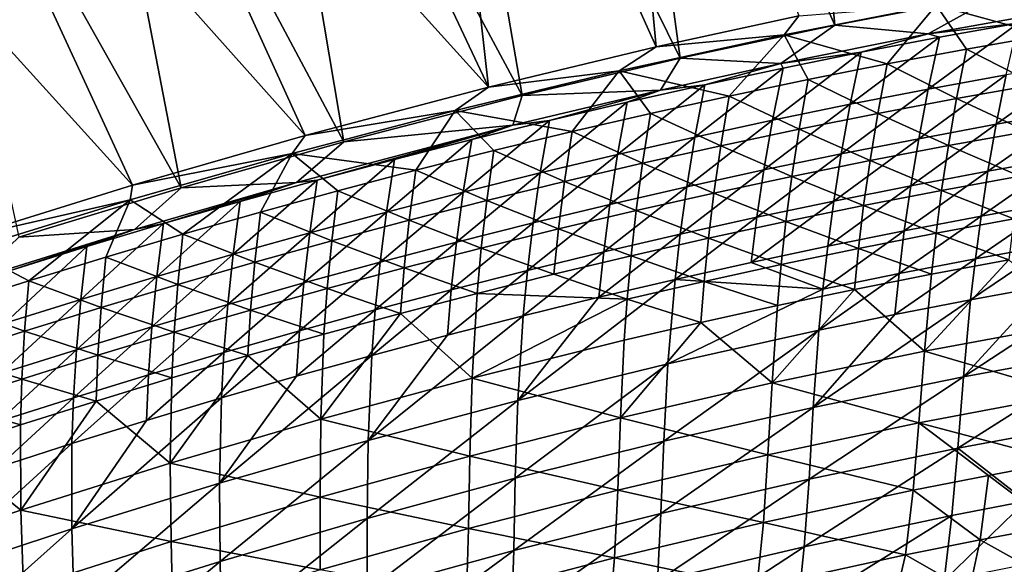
# Model space of a CAD drawing. Header units: metres. Extents: x -1 to 1402, y -1402 to 1.
# Tile 211 of 256: x 668 to 758, y -123 to -73. Entities that reach past the tile are written whole.
import ezdxf

# ---------------------------------------------------------------- set-up
doc = ezdxf.new("R2010")
doc.units = ezdxf.units.M

msp = doc.modelspace()

# ---------------------------------------------------------------- linework, layer by layer
at = {"layer": 'None0'}
for points in [[(721.284912, -26.266157), (742.378723, -73.911308, -29.54459), (737.634521, -22.93314)], [(742.378723, -73.911308, -29.54459), (757.604858, -70.995949, -29.54468), (737.634521, -22.93314)], [(721.263855, -25.478949, -3), (726.00415, -75.914383, -32.129616), (704.972717, -29.174078, -3)], [(739.072205, -73.067513, -32.129719), (726.00415, -75.914383, -32.129616), (721.263855, -25.478949, -3)], [(705.013, -29.960176), (728.179688, -76.951935, -29.544481), (721.284912, -26.266157)], [(728.179688, -76.951935, -29.544481), (742.378723, -73.911308, -29.54459), (721.284912, -26.266157)], [(704.972717, -29.174078, -3), (710.605713, -79.60144, -32.129463), (688.765869, -33.222866, -3)], [(726.00415, -75.914383, -32.129616), (710.605713, -79.60144, -32.129463), (704.972717, -29.174078, -3)], [(688.825378, -34.007324), (713.693542, -80.370522, -29.544344), (705.013, -29.960176)], [(713.693542, -80.370522, -29.544344), (728.179688, -76.951935, -29.544481), (705.013, -29.960176)], [(710.605713, -79.60144, -32.129463), (672.649414, -37.617607, -3), (688.765869, -33.222866, -3)], [(672.727966, -38.399929), (697.369019, -84.601967, -29.544153), (688.825378, -34.007324)], [(697.369019, -84.601967, -29.544153), (713.693542, -80.370522, -29.544344), (688.825378, -34.007324)], [(693.795593, -84.03299, -32.129261), (656.629089, -42.350826, -3), (672.649414, -37.617607, -3)], [(710.605713, -79.60144, -32.129463), (693.795593, -84.03299, -32.129261), (672.649414, -37.617607, -3)], [(656.726685, -43.130501), (682.427673, -88.823524, -29.543945), (672.727966, -38.399929)], [(682.427673, -88.823524, -29.543945), (697.369019, -84.601967, -29.544153), (672.727966, -38.399929)], [(677.989136, -88.583191, -32.129036), (640.710327, -47.415215, -3), (656.629089, -42.350826, -3)], [(693.795593, -84.03299, -32.129261), (677.989136, -88.583191, -32.129036), (656.629089, -42.350826, -3)], [(667.556152, -93.353447, -29.543703), (682.427673, -88.823524, -29.543945), (656.726685, -43.130501)], [(677.989136, -88.583191, -32.129036), (662.370117, -93.441376, -32.128769), (640.710327, -47.415215, -3)], [(751.658691, -72.073235, -32.845051), (767.087219, -69.394539, -32.844913), (761.727295, -74.841988, -60.681328)], [(742.378723, -73.911308, -29.54459), (750.917419, -74.716507, -30.96006), (757.604858, -70.995949, -29.54468)], [(750.917419, -74.716507, -30.96006), (766.683533, -71.903687, -30.960613), (757.604858, -70.995949, -29.54468)], [(739.072205, -73.067513, -32.129719), (751.658691, -72.073235, -32.845051), (737.718201, -74.807327, -32.845058)], [(737.718201, -74.807327, -32.845058), (751.658691, -72.073235, -32.845051), (747.172607, -77.474823, -60.683544)], [(751.658691, -72.073235, -32.845051), (754.44104, -76.119492, -60.682446), (747.172607, -77.474823, -60.683544)], [(766.683533, -71.903687, -30.960613), (750.917419, -74.716507, -30.96006), (759.16864, -73.727127, -32.349682)], [(754.44104, -76.119492, -60.682446), (751.658691, -72.073235, -32.845051), (761.727295, -74.841988, -60.681328)], [(726.00415, -75.914383, -32.129616), (739.072205, -73.067513, -32.129719), (737.718201, -74.807327, -32.845058)], [(728.179688, -76.951935, -29.544481), (737.40448, -77.435829, -30.959568), (742.378723, -73.911308, -29.54459)], [(737.40448, -77.435829, -30.959568), (750.917419, -74.716507, -30.96006), (742.378723, -73.911308, -29.54459)], [(750.917419, -74.716507, -30.96006), (751.972351, -75.024422, -32.349884), (759.16864, -73.727127, -32.349682)], [(759.16864, -73.727127, -32.349682), (750.930176, -79.787529, -60.209412), (758.085693, -78.478088, -60.208244)], [(759.16864, -73.727127, -32.349682), (751.972351, -75.024422, -32.349884), (750.930176, -79.787529, -60.209412)], [(726.00415, -75.914383, -32.129616), (737.718201, -74.807327, -32.845058), (722.596985, -78.108124, -32.8451)], [(722.596985, -78.108124, -32.8451), (737.718201, -74.807327, -32.845058), (732.690613, -80.416451, -60.685677)], [(732.690613, -80.416451, -60.685677), (737.718201, -74.807327, -32.845058), (739.922424, -78.907349, -60.68462)], [(750.917419, -74.716507, -30.96006), (737.40448, -77.435829, -30.959568), (744.78949, -76.398773, -32.350098)], [(737.718201, -74.807327, -32.845058), (747.172607, -77.474823, -60.683544), (739.922424, -78.907349, -60.68462)], [(751.972351, -75.024422, -32.349884), (750.917419, -74.716507, -30.96006), (744.78949, -76.398773, -32.350098)], [(754.44104, -76.119492, -60.682446), (761.727295, -74.841988, -60.681328), (760.782043, -79.357216, -88.560524)], [(751.972351, -75.024422, -32.349884), (743.788391, -81.173332, -60.210564), (750.930176, -79.787529, -60.209412)], [(743.788391, -81.173332, -60.210564), (751.972351, -75.024422, -32.349884), (744.78949, -76.398773, -32.350098)], [(710.605713, -79.60144, -32.129463), (726.00415, -75.914383, -32.129616), (722.596985, -78.108124, -32.8451)], [(744.78949, -76.398773, -32.350098), (737.620422, -77.849449, -32.350334), (736.661011, -82.634758, -60.211704)], [(736.661011, -82.634758, -60.211704), (743.788391, -81.173332, -60.210564), (744.78949, -76.398773, -32.350098)], [(744.78949, -76.398773, -32.350098), (737.40448, -77.435829, -30.959568), (737.620422, -77.849449, -32.350334)], [(747.172607, -77.474823, -60.683544), (754.44104, -76.119492, -60.682446), (753.536621, -80.646431, -88.562721)], [(754.44104, -76.119492, -60.682446), (760.782043, -79.357216, -88.560524), (753.536621, -80.646431, -88.562721)], [(713.693542, -80.370522, -29.544344), (726.385986, -79.861595, -30.959169), (728.179688, -76.951935, -29.544481)], [(726.385986, -79.861595, -30.959169), (737.40448, -77.435829, -30.959568), (728.179688, -76.951935, -29.544481)], [(737.40448, -77.435829, -30.959568), (726.385986, -79.861595, -30.959169), (730.465698, -79.375687, -32.350582)], [(737.40448, -77.435829, -30.959568), (730.465698, -79.375687, -32.350582), (737.620422, -77.849449, -32.350334)], [(739.922424, -78.907349, -60.68462), (747.172607, -77.474823, -60.683544), (746.309448, -82.012909, -88.564865)], [(747.172607, -77.474823, -60.683544), (753.536621, -80.646431, -88.562721), (746.309448, -82.012909, -88.564865)], [(765.254456, -77.245796, -60.207069), (758.085693, -78.478088, -60.208244), (757.171143, -83.001678, -88.106613)], [(765.254456, -77.245796, -60.207069), (757.171143, -83.001678, -88.106613), (764.299866, -81.757675, -88.104462)], [(710.605713, -79.60144, -32.129463), (722.596985, -78.108124, -32.8451), (707.561584, -81.734589, -32.845119)], [(707.561584, -81.734589, -32.845119), (722.596985, -78.108124, -32.8451), (718.283325, -83.661873, -60.687717)], [(718.283325, -83.661873, -60.687717), (722.596985, -78.108124, -32.8451), (725.477478, -82.001503, -60.68671)], [(725.477478, -82.001503, -60.68671), (722.596985, -78.108124, -32.8451), (732.690613, -80.416451, -60.685677)], [(737.620422, -77.849449, -32.350334), (730.465698, -79.375687, -32.350582), (729.54834, -84.171028, -60.212826)], [(737.620422, -77.849449, -32.350334), (729.54834, -84.171028, -60.212826), (736.661011, -82.634758, -60.211704)], [(758.085693, -78.478088, -60.208244), (750.930176, -79.787529, -60.209412), (750.056091, -84.32225, -88.108711)], [(758.085693, -78.478088, -60.208244), (750.056091, -84.32225, -88.108711), (757.171143, -83.001678, -88.106613)], [(730.465698, -79.375687, -32.350582), (722.45105, -85.781395, -60.213932), (729.54834, -84.171028, -60.212826)], [(730.465698, -79.375687, -32.350582), (723.325867, -80.976753, -32.350849), (722.45105, -85.781395, -60.213932)], [(726.385986, -79.861595, -30.959169), (723.325867, -80.976753, -32.350849), (730.465698, -79.375687, -32.350582)], [(739.10083, -83.456001, -88.56694), (732.690613, -80.416451, -60.685677), (739.922424, -78.907349, -60.68462)], [(746.309448, -82.012909, -88.564865), (739.10083, -83.456001, -88.56694), (739.922424, -78.907349, -60.68462)], [(753.536621, -80.646431, -88.562721), (760.782043, -79.357216, -88.560524), (759.987305, -83.657928, -116.462608)], [(693.795593, -84.03299, -32.129261), (710.605713, -79.60144, -32.129463), (707.561584, -81.734589, -32.845119)], [(726.385986, -79.861595, -30.959169), (712.859863, -83.09288, -30.958696), (716.201355, -82.651909, -32.351131)], [(712.859863, -83.09288, -30.958696), (726.385986, -79.861595, -30.959169), (713.693542, -80.370522, -29.544344)], [(723.325867, -80.976753, -32.350849), (726.385986, -79.861595, -30.959169), (716.201355, -82.651909, -32.351131)], [(750.930176, -79.787529, -60.209412), (742.955139, -85.71862, -88.110748), (750.056091, -84.32225, -88.108711)], [(750.930176, -79.787529, -60.209412), (743.788391, -81.173332, -60.210564), (742.955139, -85.71862, -88.110748)], [(697.369019, -84.601967, -29.544153), (712.859863, -83.09288, -30.958696), (713.693542, -80.370522, -29.544344)], [(723.325867, -80.976753, -32.350849), (715.369507, -87.465088, -60.215019), (722.45105, -85.781395, -60.213932)], [(716.201355, -82.651909, -32.351131), (715.369507, -87.465088, -60.215019), (723.325867, -80.976753, -32.350849)], [(725.477478, -82.001503, -60.68671), (732.690613, -80.416451, -60.685677), (731.91095, -84.975067, -88.568954)], [(732.690613, -80.416451, -60.685677), (739.10083, -83.456001, -88.56694), (731.91095, -84.975067, -88.568954)], [(743.788391, -81.173332, -60.210564), (735.868896, -87.190002, -88.112724), (742.955139, -85.71862, -88.110748)], [(735.868896, -87.190002, -88.112724), (743.788391, -81.173332, -60.210564), (736.661011, -82.634758, -60.211704)], [(746.309448, -82.012909, -88.564865), (753.536621, -80.646431, -88.562721), (752.782288, -84.957855, -116.465691)], [(753.536621, -80.646431, -88.562721), (759.987305, -83.657928, -116.462608), (752.782288, -84.957855, -116.465691)], [(693.795593, -84.03299, -32.129261), (707.561584, -81.734589, -32.845119), (692.61908, -85.677979, -32.845051)], [(692.61908, -85.677979, -32.845051), (707.561584, -81.734589, -32.845119), (703.95282, -87.206108, -60.689648)], [(703.95282, -87.206108, -60.689648), (707.561584, -81.734589, -32.845119), (711.108337, -85.39695, -60.688698)], [(707.561584, -81.734589, -32.845119), (718.283325, -83.661873, -60.687717), (711.108337, -85.39695, -60.688698)], [(724.740173, -86.56945, -88.570908), (718.283325, -83.661873, -60.687717), (725.477478, -82.001503, -60.68671)], [(731.91095, -84.975067, -88.568954), (724.740173, -86.56945, -88.570908), (725.477478, -82.001503, -60.68671)], [(745.595764, -86.334587, -116.468689), (739.10083, -83.456001, -88.56694), (746.309448, -82.012909, -88.564865)], [(752.782288, -84.957855, -116.465691), (745.595764, -86.334587, -116.468689), (746.309448, -82.012909, -88.564865)], [(764.299866, -81.757675, -88.104462), (756.406738, -87.309875, -116.026573), (763.495789, -86.055222, -116.023613)], [(757.171143, -83.001678, -88.106613), (756.406738, -87.309875, -116.026573), (764.299866, -81.757675, -88.104462)], [(709.092712, -84.400391, -32.351429), (708.304382, -89.221359, -60.216087), (716.201355, -82.651909, -32.351131)], [(708.304382, -89.221359, -60.216087), (715.369507, -87.465088, -60.215019), (716.201355, -82.651909, -32.351131)], [(716.201355, -82.651909, -32.351131), (712.859863, -83.09288, -30.958696), (709.092712, -84.400391, -32.351429)], [(736.661011, -82.634758, -60.211704), (729.54834, -84.171028, -60.212826), (728.797852, -88.735626, -88.114632)], [(728.797852, -88.735626, -88.114632), (735.868896, -87.190002, -88.112724), (736.661011, -82.634758, -60.211704)], [(757.171143, -83.001678, -88.106613), (750.056091, -84.32225, -88.108711), (749.331604, -88.64064, -116.029434)], [(756.406738, -87.309875, -116.026573), (757.171143, -83.001678, -88.106613), (749.331604, -88.64064, -116.029434)], [(712.859863, -83.09288, -30.958696), (693.004761, -88.336937, -30.958075), (694.924866, -88.114426, -32.352074)], [(693.004761, -88.336937, -30.958075), (712.859863, -83.09288, -30.958696), (697.369019, -84.601967, -29.544153)], [(702.000366, -86.221466, -32.351742), (712.859863, -83.09288, -30.958696), (694.924866, -88.114426, -32.352074)], [(709.092712, -84.400391, -32.351429), (712.859863, -83.09288, -30.958696), (702.000366, -86.221466, -32.351742)], [(711.108337, -85.39695, -60.688698), (718.283325, -83.661873, -60.687717), (717.588684, -88.238525, -88.572792)], [(717.588684, -88.238525, -88.572792), (718.283325, -83.661873, -60.687717), (724.740173, -86.56945, -88.570908)], [(731.91095, -84.975067, -88.568954), (739.10083, -83.456001, -88.56694), (738.428101, -87.78746, -116.471603)], [(739.10083, -83.456001, -88.56694), (745.595764, -86.334587, -116.468689), (738.428101, -87.78746, -116.471603)], [(752.782288, -84.957855, -116.465691), (759.987305, -83.657928, -116.462608), (759.323975, -87.758751, -144.383469)], [(677.989136, -88.583191, -32.129036), (693.795593, -84.03299, -32.129261), (692.61908, -85.677979, -32.845051)], [(682.427673, -88.823524, -29.543945), (693.004761, -88.336937, -30.958075), (697.369019, -84.601967, -29.544153)], [(708.304382, -89.221359, -60.216087), (709.092712, -84.400391, -32.351429), (701.255981, -91.049438, -60.217136)], [(701.255981, -91.049438, -60.217136), (709.092712, -84.400391, -32.351429), (702.000366, -86.221466, -32.351742)], [(729.54834, -84.171028, -60.212826), (722.45105, -85.781395, -60.213932), (721.742493, -90.354713, -88.11647)], [(729.54834, -84.171028, -60.212826), (721.742493, -90.354713, -88.11647), (728.797852, -88.735626, -88.114632)], [(750.056091, -84.32225, -88.108711), (742.955139, -85.71862, -88.110748), (742.270935, -90.046722, -116.032204)], [(750.056091, -84.32225, -88.108711), (742.270935, -90.046722, -116.032204), (749.331604, -88.64064, -116.029434)], [(677.989136, -88.583191, -32.129036), (692.61908, -85.677979, -32.845051), (677.771362, -89.931442, -32.845001)], [(677.771362, -89.931442, -32.845001), (692.61908, -85.677979, -32.845051), (682.60553, -93.071823, -60.692318)], [(682.60553, -93.071823, -60.692318), (692.61908, -85.677979, -32.845051), (689.701172, -91.044167, -60.69146)], [(692.61908, -85.677979, -32.845051), (696.817017, -89.088722, -60.690571), (689.701172, -91.044167, -60.69146)], [(696.817017, -89.088722, -60.690571), (692.61908, -85.677979, -32.845051), (703.95282, -87.206108, -60.689648)], [(711.108337, -85.39695, -60.688698), (710.456848, -89.981644, -88.5746), (703.95282, -87.206108, -60.689648)], [(711.108337, -85.39695, -60.688698), (717.588684, -88.238525, -88.572792), (710.456848, -89.981644, -88.5746)], [(731.279541, -89.315819, -116.474419), (724.740173, -86.56945, -88.570908), (731.91095, -84.975067, -88.568954)], [(738.428101, -87.78746, -116.471603), (731.279541, -89.315819, -116.474419), (731.91095, -84.975067, -88.568954)], [(742.955139, -85.71862, -88.110748), (735.22522, -91.527313, -116.034882), (742.270935, -90.046722, -116.032204)], [(742.955139, -85.71862, -88.110748), (735.868896, -87.190002, -88.112724), (735.22522, -91.527313, -116.034882)], [(752.782288, -84.957855, -116.465691), (752.158691, -89.068459, -144.387253), (745.595764, -86.334587, -116.468689)], [(752.158691, -89.068459, -144.387253), (752.782288, -84.957855, -116.465691), (759.323975, -87.758751, -144.383469)], [(702.000366, -86.221466, -32.351742), (694.924866, -88.114426, -32.352074), (694.224976, -92.948616, -60.218163)], [(694.224976, -92.948616, -60.218163), (701.255981, -91.049438, -60.217136), (702.000366, -86.221466, -32.351742)], [(722.45105, -85.781395, -60.213932), (714.703308, -92.046494, -88.11824), (721.742493, -90.354713, -88.11647)], [(722.45105, -85.781395, -60.213932), (715.369507, -87.465088, -60.215019), (714.703308, -92.046494, -88.11824)], [(724.150391, -90.918983, -116.477142), (717.588684, -88.238525, -88.572792), (724.740173, -86.56945, -88.570908)], [(724.150391, -90.918983, -116.477142), (724.740173, -86.56945, -88.570908), (731.279541, -89.315819, -116.474419)], [(745.595764, -86.334587, -116.468689), (745.012146, -90.454628, -144.39093), (738.428101, -87.78746, -116.471603)], [(752.158691, -89.068459, -144.387253), (745.012146, -90.454628, -144.39093), (745.595764, -86.334587, -116.468689)], [(763.495789, -86.055222, -116.023613), (755.773315, -91.417351, -143.96376), (762.823364, -90.152985, -143.960175)], [(763.495789, -86.055222, -116.023613), (756.406738, -87.309875, -116.026573), (755.773315, -91.417351, -143.96376)], [(696.817017, -89.088722, -60.690571), (703.95282, -87.206108, -60.689648), (703.344849, -91.798164, -88.57634)], [(703.95282, -87.206108, -60.689648), (710.456848, -89.981644, -88.5746), (703.344849, -91.798164, -88.57634)], [(715.369507, -87.465088, -60.215019), (707.680908, -93.810196, -88.119942), (714.703308, -92.046494, -88.11824)], [(715.369507, -87.465088, -60.215019), (708.304382, -89.221359, -60.216087), (707.680908, -93.810196, -88.119942)], [(735.868896, -87.190002, -88.112724), (728.195068, -93.081635, -116.037453), (735.22522, -91.527313, -116.034882)], [(728.195068, -93.081635, -116.037453), (735.868896, -87.190002, -88.112724), (728.797852, -88.735626, -88.114632)], [(756.406738, -87.309875, -116.026573), (748.737427, -92.757439, -143.967224), (755.773315, -91.417351, -143.96376)], [(748.737427, -92.757439, -143.967224), (756.406738, -87.309875, -116.026573), (749.331604, -88.64064, -116.029434)], [(693.004761, -88.336937, -30.958075), (678.157349, -92.643814, -30.957703), (680.825745, -92.113495, -32.352776)], [(678.157349, -92.643814, -30.957703), (693.004761, -88.336937, -30.958075), (682.427673, -88.823524, -29.543945)], [(693.004761, -88.336937, -30.958075), (680.825745, -92.113495, -32.352776), (687.866516, -90.078644, -32.352417)], [(694.924866, -88.114426, -32.352074), (687.211609, -94.918228, -60.219166), (694.224976, -92.948616, -60.218163)], [(687.211609, -94.918228, -60.219166), (694.924866, -88.114426, -32.352074), (687.866516, -90.078644, -32.352417)], [(694.924866, -88.114426, -32.352074), (693.004761, -88.336937, -30.958075), (687.866516, -90.078644, -32.352417)], [(717.588684, -88.238525, -88.572792), (717.040833, -92.596306, -116.479767), (710.456848, -89.981644, -88.5746)], [(717.040833, -92.596306, -116.479767), (717.588684, -88.238525, -88.572792), (724.150391, -90.918983, -116.477142)], [(738.428101, -87.78746, -116.471603), (737.884705, -91.916565, -144.394501), (731.279541, -89.315819, -116.474419)], [(745.012146, -90.454628, -144.39093), (737.884705, -91.916565, -144.394501), (738.428101, -87.78746, -116.471603)], [(758.773254, -91.674835, -172.321823), (752.158691, -89.068459, -144.387253), (759.323975, -87.758751, -144.383469)], [(662.370117, -93.441376, -32.128769), (677.989136, -88.583191, -32.129036), (677.771362, -89.931442, -32.845001)], [(667.556152, -93.353447, -29.543703), (678.157349, -92.643814, -30.957703), (682.427673, -88.823524, -29.543945)], [(689.701172, -91.044167, -60.69146), (696.817017, -89.088722, -60.690571), (696.25293, -93.687454, -88.577995)], [(696.817017, -89.088722, -60.690571), (703.344849, -91.798164, -88.57634), (696.25293, -93.687454, -88.577995)], [(707.680908, -93.810196, -88.119942), (708.304382, -89.221359, -60.216087), (700.67572, -95.645035, -88.121567)], [(700.67572, -95.645035, -88.121567), (708.304382, -89.221359, -60.216087), (701.255981, -91.049438, -60.217136)], [(728.797852, -88.735626, -88.114632), (721.742493, -90.354713, -88.11647), (721.180847, -94.7089, -116.039917)], [(721.180847, -94.7089, -116.039917), (728.195068, -93.081635, -116.037453), (728.797852, -88.735626, -88.114632)], [(731.279541, -89.315819, -116.474419), (730.776672, -93.453583, -144.397964), (724.150391, -90.918983, -116.477142)], [(737.884705, -91.916565, -144.394501), (730.776672, -93.453583, -144.397964), (731.279541, -89.315819, -116.474419)], [(749.331604, -88.64064, -116.029434), (742.270935, -90.046722, -116.032204), (741.716248, -94.17244, -143.970581)], [(748.737427, -92.757439, -143.967224), (749.331604, -88.64064, -116.029434), (741.716248, -94.17244, -143.970581)], [(752.158691, -89.068459, -144.387253), (751.646851, -92.993515, -172.326141), (745.012146, -90.454628, -144.39093)], [(751.646851, -92.993515, -172.326141), (752.158691, -89.068459, -144.387253), (758.773254, -91.674835, -172.321823)], [(662.370117, -93.441376, -32.128769), (677.771362, -89.931442, -32.845001), (663.021362, -94.488098, -32.845013)], [(663.021362, -94.488098, -32.845013), (677.771362, -89.931442, -32.845001), (668.476013, -97.341263, -60.693924)], [(677.771362, -89.931442, -32.845001), (675.530396, -95.171066, -60.693138), (668.476013, -97.341263, -60.693924)], [(675.530396, -95.171066, -60.693138), (677.771362, -89.931442, -32.845001), (682.60553, -93.071823, -60.692318)], [(687.866516, -90.078644, -32.352417), (680.825745, -92.113495, -32.352776), (680.216309, -96.957657, -60.220142)], [(680.216309, -96.957657, -60.220142), (687.211609, -94.918228, -60.219166), (687.866516, -90.078644, -32.352417)], [(703.344849, -91.798164, -88.57634), (710.456848, -89.981644, -88.5746), (709.951233, -94.34713, -116.482285)], [(710.456848, -89.981644, -88.5746), (717.040833, -92.596306, -116.479767), (709.951233, -94.34713, -116.482285)], [(742.270935, -90.046722, -116.032204), (735.22522, -91.527313, -116.034882), (734.710327, -95.661552, -143.973816)], [(742.270935, -90.046722, -116.032204), (734.710327, -95.661552, -143.973816), (741.716248, -94.17244, -143.970581)], [(762.823364, -90.152985, -143.960175), (755.773315, -91.417351, -143.96376), (755.251587, -95.339569, -171.917984)], [(762.823364, -90.152985, -143.960175), (755.251587, -95.339569, -171.917984), (762.263428, -94.066345, -171.91391)], [(682.60553, -93.071823, -60.692318), (689.701172, -91.044167, -60.69146), (689.181458, -95.648857, -88.579575)], [(689.701172, -91.044167, -60.69146), (696.25293, -93.687454, -88.577995), (689.181458, -95.648857, -88.579575)], [(693.688293, -97.550285, -88.123116), (701.255981, -91.049438, -60.217136), (694.224976, -92.948616, -60.218163)], [(700.67572, -95.645035, -88.121567), (701.255981, -91.049438, -60.217136), (693.688293, -97.550285, -88.123116)], [(721.742493, -90.354713, -88.11647), (714.703308, -92.046494, -88.11824), (714.183289, -96.408318, -116.042274)], [(721.742493, -90.354713, -88.11647), (714.183289, -96.408318, -116.042274), (721.180847, -94.7089, -116.039917)], [(723.688171, -95.064995, -144.401306), (717.040833, -92.596306, -116.479767), (724.150391, -90.918983, -116.477142)], [(730.776672, -93.453583, -144.397964), (723.688171, -95.064995, -144.401306), (724.150391, -90.918983, -116.477142)], [(745.012146, -90.454628, -144.39093), (744.539429, -94.388374, -172.330353), (737.884705, -91.916565, -144.394501)], [(751.646851, -92.993515, -172.326141), (744.539429, -94.388374, -172.330353), (745.012146, -90.454628, -144.39093)], [(696.25293, -93.687454, -88.577995), (703.344849, -91.798164, -88.57634), (702.881836, -96.170776, -116.484695)], [(703.344849, -91.798164, -88.57634), (709.951233, -94.34713, -116.482285), (702.881836, -96.170776, -116.484695)], [(714.703308, -92.046494, -88.11824), (707.202698, -98.1791, -116.044525), (714.183289, -96.408318, -116.042274)], [(714.703308, -92.046494, -88.11824), (707.680908, -93.810196, -88.119942), (707.202698, -98.1791, -116.044525)], [(735.22522, -91.527313, -116.034882), (727.720093, -97.223969, -143.976929), (734.710327, -95.661552, -143.973816)], [(735.22522, -91.527313, -116.034882), (728.195068, -93.081635, -116.037453), (727.720093, -97.223969, -143.976929)], [(737.884705, -91.916565, -144.394501), (737.451233, -95.858711, -172.334442), (730.776672, -93.453583, -144.397964)], [(744.539429, -94.388374, -172.330353), (737.451233, -95.858711, -172.334442), (737.884705, -91.916565, -144.394501)], [(755.773315, -91.417351, -143.96376), (748.254028, -96.68821, -171.921951), (755.251587, -95.339569, -171.917984)], [(755.773315, -91.417351, -143.96376), (748.737427, -92.757439, -143.967224), (748.254028, -96.68821, -171.921951)], [(758.315857, -95.421333, -200.275085), (751.646851, -92.993515, -172.326141), (758.773254, -91.674835, -172.321823)], [(678.157349, -92.643814, -30.957703), (663.481995, -97.222084, -30.957439), (666.798401, -96.392647, -32.353535)], [(663.481995, -97.222084, -30.957439), (678.157349, -92.643814, -30.957703), (667.556152, -93.353447, -29.543703)], [(673.802917, -94.218369, -32.353149), (678.157349, -92.643814, -30.957703), (666.798401, -96.392647, -32.353535)], [(680.825745, -92.113495, -32.352776), (673.239502, -99.066261, -60.221088), (680.216309, -96.957657, -60.220142)], [(680.825745, -92.113495, -32.352776), (673.802917, -94.218369, -32.353149), (673.239502, -99.066261, -60.221088)], [(678.157349, -92.643814, -30.957703), (673.802917, -94.218369, -32.353149), (680.825745, -92.113495, -32.352776)], [(694.224976, -92.948616, -60.218163), (687.211609, -94.918228, -60.219166), (686.718994, -99.525269, -88.12458)], [(686.718994, -99.525269, -88.12458), (693.688293, -97.550285, -88.123116), (694.224976, -92.948616, -60.218163)], [(709.951233, -94.34713, -116.482285), (717.040833, -92.596306, -116.479767), (716.61969, -96.750137, -144.404541)], [(716.61969, -96.750137, -144.404541), (717.040833, -92.596306, -116.479767), (723.688171, -95.064995, -144.401306)], [(748.737427, -92.757439, -143.967224), (741.271423, -98.111435, -171.925766), (748.254028, -96.68821, -171.921951)], [(741.271423, -98.111435, -171.925766), (748.737427, -92.757439, -143.967224), (741.716248, -94.17244, -143.970581)], [(682.130676, -97.68174, -88.581078), (675.530396, -95.171066, -60.693138), (682.60553, -93.071823, -60.692318)], [(689.181458, -95.648857, -88.579575), (682.130676, -97.68174, -88.581078), (682.60553, -93.071823, -60.692318)], [(689.181458, -95.648857, -88.579575), (696.25293, -93.687454, -88.577995), (695.832947, -98.066605, -116.487)], [(696.25293, -93.687454, -88.577995), (702.881836, -96.170776, -116.484695), (695.832947, -98.066605, -116.487)], [(707.202698, -98.1791, -116.044525), (707.680908, -93.810196, -88.119942), (700.239807, -100.020454, -116.046654)], [(700.239807, -100.020454, -116.046654), (707.680908, -93.810196, -88.119942), (700.67572, -95.645035, -88.121567)], [(728.195068, -93.081635, -116.037453), (720.746216, -98.858887, -143.979919), (727.720093, -97.223969, -143.976929)], [(720.746216, -98.858887, -143.979919), (728.195068, -93.081635, -116.037453), (721.180847, -94.7089, -116.039917)], [(730.776672, -93.453583, -144.397964), (730.382629, -97.403816, -172.338394), (723.688171, -95.064995, -144.401306)], [(737.451233, -95.858711, -172.334442), (730.382629, -97.403816, -172.338394), (730.776672, -93.453583, -144.397964)], [(751.646851, -92.993515, -172.326141), (751.227295, -96.748245, -200.279816), (744.539429, -94.388374, -172.330353)], [(751.227295, -96.748245, -200.279816), (751.646851, -92.993515, -172.326141), (758.315857, -95.421333, -200.275085)], [(668.476013, -97.341263, -60.693924), (661.442566, -99.58181, -60.694672), (663.021362, -94.488098, -32.845013)], [(673.802917, -94.218369, -32.353149), (666.281555, -101.243416, -60.222012), (673.239502, -99.066261, -60.221088)], [(673.802917, -94.218369, -32.353149), (666.798401, -96.392647, -32.353535), (666.281555, -101.243416, -60.222012)], [(702.881836, -96.170776, -116.484695), (709.951233, -94.34713, -116.482285), (709.57135, -98.508308, -144.407639)], [(709.951233, -94.34713, -116.482285), (716.61969, -96.750137, -144.404541), (709.57135, -98.508308, -144.407639)], [(721.180847, -94.7089, -116.039917), (714.183289, -96.408318, -116.042274), (713.789185, -100.565498, -143.982758)], [(713.789185, -100.565498, -143.982758), (720.746216, -98.858887, -143.979919), (721.180847, -94.7089, -116.039917)], [(741.716248, -94.17244, -143.970581), (734.710327, -95.661552, -143.973816), (741.271423, -98.111435, -171.925766)], [(744.539429, -94.388374, -172.330353), (744.157837, -98.151138, -200.284409), (737.451233, -95.858711, -172.334442)], [(751.227295, -96.748245, -200.279816), (744.157837, -98.151138, -200.284409), (744.539429, -94.388374, -172.330353)], [(762.263428, -94.066345, -171.91391), (755.251587, -95.339569, -171.917984), (754.822144, -99.091652, -199.88623)], [(754.822144, -99.091652, -199.88623), (761.796875, -97.81031, -199.881775), (762.263428, -94.066345, -171.91391)], [(668.476013, -97.341263, -60.693924), (675.530396, -95.171066, -60.693138), (675.100769, -99.785461, -88.582489)], [(675.530396, -95.171066, -60.693138), (682.130676, -97.68174, -88.581078), (675.100769, -99.785461, -88.582489)], [(687.211609, -94.918228, -60.219166), (679.768188, -101.569351, -88.125969), (686.718994, -99.525269, -88.12458)], [(679.768188, -101.569351, -88.125969), (687.211609, -94.918228, -60.219166), (680.216309, -96.957657, -60.220142)], [(688.80481, -100.033936, -116.489189), (682.130676, -97.68174, -88.581078), (689.181458, -95.648857, -88.579575)], [(695.832947, -98.066605, -116.487), (688.80481, -100.033936, -116.489189), (689.181458, -95.648857, -88.579575)], [(700.67572, -95.645035, -88.121567), (693.688293, -97.550285, -88.123116), (693.294922, -101.931625, -116.048668)], [(700.239807, -100.020454, -116.046654), (700.67572, -95.645035, -88.121567), (693.294922, -101.931625, -116.048668)], [(723.333862, -99.022987, -172.342239), (716.61969, -96.750137, -144.404541), (723.688171, -95.064995, -144.401306)], [(730.382629, -97.403816, -172.338394), (723.333862, -99.022987, -172.342239), (723.688171, -95.064995, -144.401306)], [(734.710327, -95.661552, -143.973816), (727.720093, -97.223969, -143.976929), (741.271423, -98.111435, -171.925766)], [(755.251587, -95.339569, -171.917984), (748.254028, -96.68821, -171.921951), (747.861877, -100.448143, -199.890549)], [(755.251587, -95.339569, -171.917984), (747.861877, -100.448143, -199.890549), (754.822144, -99.091652, -199.88623)], [(750.586853, -103.807663, -256.219849), (751.227295, -96.748245, -200.279816), (758.315857, -95.421333, -200.275085)], [(750.586853, -103.807663, -256.219849), (758.315857, -95.421333, -200.275085), (764.63916, -101.20118, -256.209503)], [(695.832947, -98.066605, -116.487), (702.881836, -96.170776, -116.484695), (702.543518, -100.338837, -144.410614)], [(702.881836, -96.170776, -116.484695), (709.57135, -98.508308, -144.407639), (702.543518, -100.338837, -144.410614)], [(714.183289, -96.408318, -116.042274), (707.202698, -98.1791, -116.044525), (706.849487, -102.343018, -143.985474)], [(714.183289, -96.408318, -116.042274), (706.849487, -102.343018, -143.985474), (713.789185, -100.565498, -143.982758)], [(737.451233, -95.858711, -172.334442), (737.107788, -99.62928, -200.288864), (730.382629, -97.403816, -172.338394)], [(744.157837, -98.151138, -200.284409), (737.107788, -99.62928, -200.288864), (737.451233, -95.858711, -172.334442)], [(668.092041, -101.959381, -88.583817), (661.442566, -99.58181, -60.694672), (668.476013, -97.341263, -60.693924)], [(675.100769, -99.785461, -88.582489), (668.092041, -101.959381, -88.583817), (668.476013, -97.341263, -60.693924)], [(680.216309, -96.957657, -60.220142), (673.239502, -99.066261, -60.221088), (672.836365, -103.681885, -88.127274)], [(672.836365, -103.681885, -88.127274), (679.768188, -101.569351, -88.125969), (680.216309, -96.957657, -60.220142)], [(709.57135, -98.508308, -144.407639), (716.61969, -96.750137, -144.404541), (723.333862, -99.022987, -172.342239)], [(727.720093, -97.223969, -143.976929), (720.746216, -98.858887, -143.979919), (713.297241, -108.328743, -199.909821)], [(713.297241, -108.328743, -199.909821), (727.073547, -104.96019, -199.902603), (727.720093, -97.223969, -143.976929)], [(723.333862, -99.022987, -172.342239), (730.382629, -97.403816, -172.338394), (730.077454, -101.181938, -200.293198)], [(727.720093, -97.223969, -143.976929), (727.073547, -104.96019, -199.902603), (741.271423, -98.111435, -171.925766)], [(730.382629, -97.403816, -172.338394), (737.107788, -99.62928, -200.288864), (730.077454, -101.181938, -200.293198)], [(748.254028, -96.68821, -171.921951), (740.916626, -101.878952, -199.89473), (747.861877, -100.448143, -199.890549)], [(748.254028, -96.68821, -171.921951), (741.271423, -98.111435, -171.925766), (740.916626, -101.878952, -199.89473)], [(744.157837, -98.151138, -200.284409), (751.227295, -96.748245, -200.279816), (750.586853, -103.807663, -256.219849)], [(754.16272, -106.145538, -255.849457), (767.985657, -103.629807, -255.839676), (768.7854, -96.605034, -199.877167)], [(768.7854, -96.605034, -199.877167), (761.796875, -97.81031, -199.881775), (754.16272, -106.145538, -255.849457)], [(675.100769, -99.785461, -88.582489), (682.130676, -97.68174, -88.581078), (681.797607, -102.072121, -116.491257)], [(682.130676, -97.68174, -88.581078), (688.80481, -100.033936, -116.489189), (681.797607, -102.072121, -116.491257)], [(686.368591, -103.911949, -116.05056), (693.688293, -97.550285, -88.123116), (686.718994, -99.525269, -88.12458)], [(693.688293, -97.550285, -88.123116), (686.368591, -103.911949, -116.05056), (693.294922, -101.931625, -116.048668)], [(695.536438, -102.241035, -144.413452), (688.80481, -100.033936, -116.489189), (695.832947, -98.066605, -116.487)], [(702.543518, -100.338837, -144.410614), (695.536438, -102.241035, -144.413452), (695.832947, -98.066605, -116.487)], [(706.849487, -102.343018, -143.985474), (707.202698, -98.1791, -116.044525), (699.927673, -104.19062, -143.988052)], [(699.927673, -104.19062, -143.988052), (707.202698, -98.1791, -116.044525), (700.239807, -100.020454, -116.046654)], [(741.271423, -98.111435, -171.925766), (727.073547, -104.96019, -199.902603), (740.916626, -101.878952, -199.89473)], [(737.107788, -99.62928, -200.288864), (744.157837, -98.151138, -200.284409), (736.611206, -106.71711, -256.229614)], [(736.611206, -106.71711, -256.229614), (744.157837, -98.151138, -200.284409), (750.586853, -103.807663, -256.219849)], [(754.16272, -106.145538, -255.849457), (761.796875, -97.81031, -199.881775), (754.822144, -99.091652, -199.88623)], [(673.239502, -99.066261, -60.221088), (665.923767, -105.862206, -88.128487), (672.836365, -103.681885, -88.127274)], [(673.239502, -99.066261, -60.221088), (666.281555, -101.243416, -60.222012), (665.923767, -105.862206, -88.128487)], [(702.543518, -100.338837, -144.410614), (709.57135, -98.508308, -144.407639), (709.107666, -106.279762, -200.305283)], [(709.107666, -106.279762, -200.305283), (709.57135, -98.508308, -144.407639), (723.333862, -99.022987, -172.342239)], [(709.107666, -106.279762, -200.305283), (723.333862, -99.022987, -172.342239), (723.067078, -102.808388, -200.297379)], [(720.746216, -98.858887, -143.979919), (713.789185, -100.565498, -143.982758), (713.297241, -108.328743, -199.909821)], [(723.333862, -99.022987, -172.342239), (730.077454, -101.181938, -200.293198), (723.067078, -102.808388, -200.297379)], [(754.822144, -99.091652, -199.88623), (747.861877, -100.448143, -199.890549), (740.398376, -108.960342, -255.858627)], [(740.398376, -108.960342, -255.858627), (754.16272, -106.145538, -255.849457), (754.822144, -99.091652, -199.88623)], [(661.442566, -99.58181, -60.694672), (668.092041, -101.959381, -88.583817), (661.104797, -104.202858, -88.585052)], [(674.811768, -104.180496, -116.493202), (668.092041, -101.959381, -88.583817), (675.100769, -99.785461, -88.582489)], [(681.797607, -102.072121, -116.491257), (674.811768, -104.180496, -116.493202), (675.100769, -99.785461, -88.582489)], [(686.718994, -99.525269, -88.12458), (679.768188, -101.569351, -88.125969), (679.461182, -105.960739, -116.05233)], [(679.461182, -105.960739, -116.05233), (686.368591, -103.911949, -116.05056), (686.718994, -99.525269, -88.12458)], [(681.797607, -102.072121, -116.491257), (688.80481, -100.033936, -116.489189), (688.550415, -104.214226, -144.416153)], [(688.80481, -100.033936, -116.489189), (695.536438, -102.241035, -144.413452), (688.550415, -104.214226, -144.416153)], [(699.927673, -104.19062, -143.988052), (700.239807, -100.020454, -116.046654), (693.024231, -106.107559, -143.990479)], [(700.239807, -100.020454, -116.046654), (693.294922, -101.931625, -116.048668), (693.024231, -106.107559, -143.990479)], [(730.077454, -101.181938, -200.293198), (737.107788, -99.62928, -200.288864), (736.611206, -106.71711, -256.229614)], [(695.536438, -102.241035, -144.413452), (702.543518, -100.338837, -144.410614), (695.231873, -110.037582, -200.312561)], [(695.231873, -110.037582, -200.312561), (702.543518, -100.338837, -144.410614), (709.107666, -106.279762, -200.305283)], [(713.297241, -108.328743, -199.909821), (713.789185, -100.565498, -143.982758), (699.592224, -111.977982, -199.916351)], [(713.789185, -100.565498, -143.982758), (706.849487, -102.343018, -143.985474), (699.592224, -111.977982, -199.916351)], [(747.861877, -100.448143, -199.890549), (740.916626, -101.878952, -199.89473), (740.398376, -108.960342, -255.858627)], [(661.104797, -104.202858, -88.585052), (668.092041, -101.959381, -88.583817), (667.847534, -106.358398, -116.495026)], [(668.092041, -101.959381, -88.583817), (674.811768, -104.180496, -116.493202), (667.847534, -106.358398, -116.495026)], [(679.768188, -101.569351, -88.125969), (672.572998, -108.077347, -116.05397), (679.461182, -105.960739, -116.05233)], [(672.572998, -108.077347, -116.05397), (679.768188, -101.569351, -88.125969), (672.836365, -103.681885, -88.127274)], [(693.294922, -101.931625, -116.048668), (686.368591, -103.911949, -116.05056), (686.139648, -108.093124, -143.992752)], [(693.024231, -106.107559, -143.990479), (693.294922, -101.931625, -116.048668), (686.139648, -108.093124, -143.992752)], [(723.067078, -102.808388, -200.297379), (730.077454, -101.181938, -200.293198), (722.715332, -109.923172, -256.2388)], [(730.077454, -101.181938, -200.293198), (736.611206, -106.71711, -256.229614), (722.715332, -109.923172, -256.2388)], [(740.916626, -101.878952, -199.89473), (726.697449, -112.067307, -255.867142), (740.398376, -108.960342, -255.858627)], [(740.916626, -101.878952, -199.89473), (727.073547, -104.96019, -199.902603), (726.697449, -112.067307, -255.867142)], [(764.63916, -101.20118, -256.209503), (764.003784, -107.736351, -312.173248), (750.586853, -103.807663, -256.219849)], [(681.585754, -106.257729, -144.418716), (674.811768, -104.180496, -116.493202), (681.797607, -102.072121, -116.491257)], [(688.550415, -104.214226, -144.416153), (681.585754, -106.257729, -144.418716), (681.797607, -102.072121, -116.491257)], [(688.550415, -104.214226, -144.416153), (695.536438, -102.241035, -144.413452), (695.231873, -110.037582, -200.312561)], [(699.592224, -111.977982, -199.916351), (706.849487, -102.343018, -143.985474), (699.927673, -104.19062, -143.988052)], [(709.107666, -106.279762, -200.305283), (723.067078, -102.808388, -200.297379), (722.715332, -109.923172, -256.2388)], [(672.836365, -103.681885, -88.127274), (665.923767, -105.862206, -88.128487), (665.70459, -110.261101, -116.055473)], [(665.70459, -110.261101, -116.055473), (672.572998, -108.077347, -116.05397), (672.836365, -103.681885, -88.127274)], [(750.586853, -103.807663, -256.219849), (750.081116, -110.36866, -312.183197), (736.611206, -106.71711, -256.229614)], [(764.003784, -107.736351, -312.173248), (750.081116, -110.36866, -312.183197), (750.586853, -103.807663, -256.219849)], [(754.16272, -106.145538, -255.849457), (753.639832, -112.701332, -311.831818), (767.985657, -103.629807, -255.839676)], [(753.639832, -112.701332, -311.831818), (767.335693, -110.160187, -311.822388), (767.985657, -103.629807, -255.839676)], [(661.104797, -104.202858, -88.585052), (667.847534, -106.358398, -116.495026), (660.90509, -108.605164, -116.496712)], [(667.847534, -106.358398, -116.495026), (674.811768, -104.180496, -116.493202), (674.642639, -108.370857, -144.421127)], [(674.811768, -104.180496, -116.493202), (681.585754, -106.257729, -144.418716), (674.642639, -108.370857, -144.421127)], [(679.274353, -110.146645, -143.994873), (686.368591, -103.911949, -116.05056), (679.461182, -105.960739, -116.05233)], [(686.368591, -103.911949, -116.05056), (679.274353, -110.146645, -143.994873), (686.139648, -108.093124, -143.992752)], [(695.231873, -110.037582, -200.312561), (681.442139, -114.076035, -200.319138), (688.550415, -104.214226, -144.416153)], [(681.442139, -114.076035, -200.319138), (681.585754, -106.257729, -144.418716), (688.550415, -104.214226, -144.416153)], [(699.927673, -104.19062, -143.988052), (693.024231, -106.107559, -143.990479), (685.962708, -115.901459, -199.92215)], [(685.962708, -115.901459, -199.92215), (699.592224, -111.977982, -199.916351), (699.927673, -104.19062, -143.988052)], [(727.073547, -104.96019, -199.902603), (713.064453, -115.459602, -255.874954), (726.697449, -112.067307, -255.867142)], [(713.064453, -115.459602, -255.874954), (727.073547, -104.96019, -199.902603), (713.297241, -108.328743, -199.909821)], [(660.90509, -108.605164, -116.496712), (667.847534, -106.358398, -116.495026), (667.721436, -110.552925, -144.423386)], [(667.847534, -106.358398, -116.495026), (674.642639, -108.370857, -144.421127), (667.721436, -110.552925, -144.423386)], [(679.461182, -105.960739, -116.05233), (672.572998, -108.077347, -116.05397), (672.428589, -112.267426, -143.996841)], [(672.428589, -112.267426, -143.996841), (679.274353, -110.146645, -143.994873), (679.461182, -105.960739, -116.05233)], [(674.642639, -108.370857, -144.421127), (681.585754, -106.257729, -144.418716), (681.442139, -114.076035, -200.319138)], [(693.024231, -106.107559, -143.990479), (686.139648, -108.093124, -143.992752), (685.962708, -115.901459, -199.92215)], [(708.901794, -113.419655, -256.247345), (695.231873, -110.037582, -200.312561), (709.107666, -106.279762, -200.305283)], [(722.715332, -109.923172, -256.2388), (708.901794, -113.419655, -256.247345), (709.107666, -106.279762, -200.305283)], [(740.398376, -108.960342, -255.858627), (740.003235, -115.540199, -311.840729), (754.16272, -106.145538, -255.849457)], [(740.003235, -115.540199, -311.840729), (753.639832, -112.701332, -311.831818), (754.16272, -106.145538, -255.849457)], [(736.611206, -106.71711, -256.229614), (736.235718, -113.303078, -312.192627), (722.715332, -109.923172, -256.2388)], [(750.081116, -110.36866, -312.183197), (736.235718, -113.303078, -312.192627), (736.611206, -106.71711, -256.229614)], [(672.572998, -108.077347, -116.05397), (665.602966, -114.454788, -143.998642), (672.428589, -112.267426, -143.996841)], [(665.602966, -114.454788, -143.998642), (672.572998, -108.077347, -116.05397), (665.70459, -110.261101, -116.055473)], [(686.139648, -108.093124, -143.992752), (679.274353, -110.146645, -143.994873), (672.412109, -120.093338, -199.92717)], [(685.962708, -115.901459, -199.92215), (686.139648, -108.093124, -143.992752), (672.412109, -120.093338, -199.92717)], [(763.36377, -113.897858, -368.133698), (750.081116, -110.36866, -312.183197), (764.003784, -107.736351, -312.173248)], [(660.90509, -108.605164, -116.496712), (667.721436, -110.552925, -144.423386), (660.822388, -112.803253, -144.425491)], [(667.721436, -110.552925, -144.423386), (674.642639, -108.370857, -144.421127), (667.740723, -118.389313, -200.324982)], [(674.642639, -108.370857, -144.421127), (681.442139, -114.076035, -200.319138), (667.740723, -118.389313, -200.324982)], [(699.504089, -119.130409, -255.882019), (713.064453, -115.459602, -255.874954), (713.297241, -108.328743, -199.909821)], [(699.504089, -119.130409, -255.882019), (713.297241, -108.328743, -199.909821), (699.592224, -111.977982, -199.916351)], [(740.398376, -108.960342, -255.858627), (726.697449, -112.067307, -255.867142), (726.430664, -118.669708, -311.848999)], [(726.430664, -118.669708, -311.848999), (740.003235, -115.540199, -311.840729), (740.398376, -108.960342, -255.858627)], [(695.173035, -117.200386, -256.255188), (681.442139, -114.076035, -200.319138), (695.231873, -110.037582, -200.312561)], [(708.901794, -113.419655, -256.247345), (695.173035, -117.200386, -256.255188), (695.231873, -110.037582, -200.312561)], [(722.715332, -109.923172, -256.2388), (722.470764, -116.532928, -312.201508), (708.901794, -113.419655, -256.247345)], [(736.235718, -113.303078, -312.192627), (722.470764, -116.532928, -312.201508), (722.715332, -109.923172, -256.2388)], [(660.822388, -112.803253, -144.425491), (667.721436, -110.552925, -144.423386), (667.740723, -118.389313, -200.324982)], [(672.412109, -120.093338, -199.92717), (679.274353, -110.146645, -143.994873), (672.428589, -112.267426, -143.996841)], [(750.081116, -110.36866, -312.183197), (749.554077, -116.553841, -368.141937), (736.235718, -113.303078, -312.192627)], [(756.449585, -115.187759, -368.137848), (749.554077, -116.553841, -368.141937), (750.081116, -110.36866, -312.183197)], [(763.36377, -113.897858, -368.133698), (756.449585, -115.187759, -368.137848), (750.081116, -110.36866, -312.183197)], [(767.335693, -110.160187, -311.822388), (753.639832, -112.701332, -311.831818), (759.883606, -117.562538, -367.810944)], [(660.822388, -112.803253, -144.425491), (667.740723, -118.389313, -200.324982), (654.130005, -122.971596, -200.330048)], [(672.428589, -112.267426, -143.996841), (665.602966, -114.454788, -143.998642), (658.94397, -124.547867, -199.931366)], [(658.94397, -124.547867, -199.931366), (672.412109, -120.093338, -199.92717), (672.428589, -112.267426, -143.996841)], [(686.02063, -123.073082, -255.88829), (699.592224, -111.977982, -199.916351), (685.962708, -115.901459, -199.92215)], [(686.02063, -123.073082, -255.88829), (699.504089, -119.130409, -255.882019), (699.592224, -111.977982, -199.916351)], [(726.697449, -112.067307, -255.867142), (712.927124, -122.082855, -311.856598), (726.430664, -118.669708, -311.848999)], [(726.697449, -112.067307, -255.867142), (713.064453, -115.459602, -255.874954), (712.927124, -122.082855, -311.856598)], [(753.098022, -118.882317, -367.814941), (753.639832, -112.701332, -311.831818), (739.572571, -121.743057, -367.822601)], [(753.639832, -112.701332, -311.831818), (740.003235, -115.540199, -311.840729), (739.572571, -121.743057, -367.822601)], [(753.639832, -112.701332, -311.831818), (753.098022, -118.882317, -367.814941), (759.883606, -117.562538, -367.810944)], [(708.789001, -120.051674, -312.209778), (695.173035, -117.200386, -256.255188), (708.901794, -113.419655, -256.247345)], [(722.470764, -116.532928, -312.201508), (708.789001, -120.051674, -312.209778), (708.901794, -113.419655, -256.247345)], [(736.235718, -113.303078, -312.192627), (735.822144, -119.510826, -368.149719), (722.470764, -116.532928, -312.201508)], [(749.554077, -116.553841, -368.141937), (735.822144, -119.510826, -368.149719), (736.235718, -113.303078, -312.192627)], [(667.740723, -118.389313, -200.324982), (681.442139, -114.076035, -200.319138), (681.531616, -121.259193, -256.262299)], [(681.442139, -114.076035, -200.319138), (695.173035, -117.200386, -256.255188), (681.531616, -121.259193, -256.262299)], [(756.449585, -115.187759, -368.137848), (763.36377, -113.897858, -368.133698), (762.566589, -119.807625, -424.071167)], [(713.064453, -115.459602, -255.874954), (699.497253, -125.772644, -311.863525), (712.927124, -122.082855, -311.856598)], [(699.504089, -119.130409, -255.882019), (699.497253, -125.772644, -311.863525), (713.064453, -115.459602, -255.874954)], [(739.572571, -121.743057, -367.822601), (740.003235, -115.540199, -311.840729), (726.112, -124.892761, -367.829803)], [(740.003235, -115.540199, -311.840729), (726.430664, -118.669708, -311.848999), (726.112, -124.892761, -367.829803)], [(749.554077, -116.553841, -368.141937), (756.449585, -115.187759, -368.137848), (755.698669, -121.109306, -424.073822)], [(755.698669, -121.109306, -424.073822), (756.449585, -115.187759, -368.137848), (762.566589, -119.807625, -424.071167)], [(672.617798, -127.281509, -255.893723), (685.962708, -115.901459, -199.92215), (672.412109, -120.093338, -199.92717)], [(672.617798, -127.281509, -255.893723), (686.02063, -123.073082, -255.88829), (685.962708, -115.901459, -199.92215)], [(681.531616, -121.259193, -256.262299), (695.173035, -117.200386, -256.255188), (695.193054, -123.852783, -312.217407)], [(695.173035, -117.200386, -256.255188), (708.789001, -120.051674, -312.209778), (695.193054, -123.852783, -312.217407)], [(722.17157, -122.761856, -368.157074), (708.789001, -120.051674, -312.209778), (722.470764, -116.532928, -312.201508)], [(735.822144, -119.510826, -368.149719), (722.17157, -122.761856, -368.157074), (722.470764, -116.532928, -312.201508)], [(735.822144, -119.510826, -368.149719), (749.554077, -116.553841, -368.141937), (748.84967, -122.486717, -424.076355)], [(748.84967, -122.486717, -424.076355), (749.554077, -116.553841, -368.141937), (755.698669, -121.109306, -424.073822)], [(753.098022, -118.882317, -367.814941), (752.382019, -124.812103, -423.783569), (759.883606, -117.562538, -367.810944)], [(752.382019, -124.812103, -423.783569), (759.122131, -123.481041, -423.780701), (759.883606, -117.562538, -367.810944)], [(654.130005, -122.971596, -200.330048), (667.740723, -118.389313, -200.324982), (667.980042, -125.589882, -256.268616)], [(667.740723, -118.389313, -200.324982), (681.531616, -121.259193, -256.262299), (667.980042, -125.589882, -256.268616)], [(686.02063, -123.073082, -255.88829), (686.145691, -129.732239, -311.86972), (699.504089, -119.130409, -255.882019)], [(686.145691, -129.732239, -311.86972), (699.497253, -125.772644, -311.863525), (699.504089, -119.130409, -255.882019)], [(726.430664, -118.669708, -311.848999), (712.927124, -122.082855, -311.856598), (712.721436, -128.324249, -367.836456)], [(726.112, -124.892761, -367.829803), (726.430664, -118.669708, -311.848999), (712.721436, -128.324249, -367.836456)], [(739.572571, -121.743057, -367.822601), (738.948181, -127.693802, -423.789154), (753.098022, -118.882317, -367.814941)], [(738.948181, -127.693802, -423.789154), (752.382019, -124.812103, -423.783569), (753.098022, -118.882317, -367.814941)], [(695.193054, -123.852783, -312.217407), (708.789001, -120.051674, -312.209778), (708.605042, -126.300072, -368.163879)], [(708.789001, -120.051674, -312.209778), (722.17157, -122.761856, -368.157074), (708.605042, -126.300072, -368.163879)], [(722.17157, -122.761856, -368.157074), (735.822144, -119.510826, -368.149719), (735.211548, -125.464943, -424.081207)], [(735.211548, -125.464943, -424.081207), (735.822144, -119.510826, -368.149719), (748.84967, -122.486717, -424.076355)], [(755.698669, -121.109306, -424.073822), (762.566589, -119.807625, -424.071167), (761.705322, -124.459564, -469.155945)], [(659.299194, -131.749664, -255.898285), (672.412109, -120.093338, -199.92717), (658.94397, -124.547867, -199.931366)], [(659.299194, -131.749664, -255.898285), (672.617798, -127.281509, -255.893723), (672.412109, -120.093338, -199.92717)], [(667.980042, -125.589882, -256.268616), (681.531616, -121.259193, -256.262299), (681.685608, -127.929726, -312.224335)], [(681.531616, -121.259193, -256.262299), (695.193054, -123.852783, -312.217407), (681.685608, -127.929726, -312.224335)], [(726.112, -124.892761, -367.829803), (725.580444, -130.862167, -423.794464), (739.572571, -121.743057, -367.822601)], [(725.580444, -130.862167, -423.794464), (738.948181, -127.693802, -423.789154), (739.572571, -121.743057, -367.822601)], [(748.84967, -122.486717, -424.076355), (755.698669, -121.109306, -424.073822), (754.6875, -125.814896, -469.151306)], [(754.6875, -125.814896, -469.151306), (755.698669, -121.109306, -424.073822), (761.705322, -124.459564, -469.155945)], [(712.927124, -122.082855, -311.856598), (699.405884, -132.030396, -367.84259), (712.721436, -128.324249, -367.836456)], [(712.927124, -122.082855, -311.856598), (699.497253, -125.772644, -311.863525), (699.405884, -132.030396, -367.84259)], [(708.605042, -126.300072, -368.163879), (722.17157, -122.761856, -368.157074), (721.655884, -128.735107, -424.085663)], [(721.655884, -128.735107, -424.085663), (722.17157, -122.761856, -368.157074), (735.211548, -125.464943, -424.081207)], [(735.211548, -125.464943, -424.081207), (748.84967, -122.486717, -424.076355), (747.73114, -127.24041, -469.146301)], [(747.73114, -127.24041, -469.146301), (748.84967, -122.486717, -424.076355), (754.6875, -125.814896, -469.151306)], [(654.130005, -122.971596, -200.330048), (667.980042, -125.589882, -256.268616), (654.520752, -130.186279, -256.274078)], [(672.617798, -127.281509, -255.893723), (672.876221, -133.955276, -311.875122), (686.02063, -123.073082, -255.88829)], [(672.876221, -133.955276, -311.875122), (686.145691, -129.732239, -311.86972), (686.02063, -123.073082, -255.88829)]]:
    msp.add_3dface(points, dxfattribs=at)

doc.saveas('drawing.dxf')
